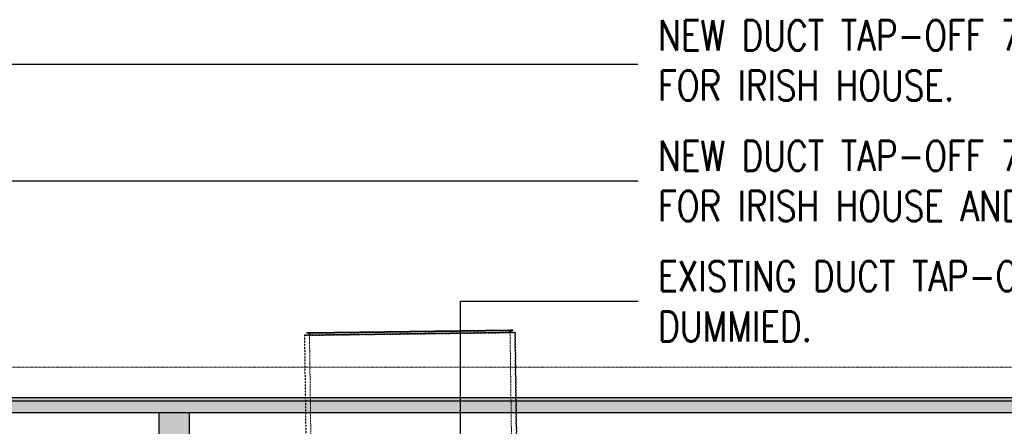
# Model space of a CAD drawing. Header units: millimetres. Extents: x -1097 to 62791, y -9731 to 18031.
# Tile 56 of 59: x 13402 to 18310, y 8835 to 10860. Entities that reach past the tile are written whole.
import ezdxf

# ---------------------------------------------------------------- set-up
doc = ezdxf.new("R2010")
doc.units = ezdxf.units.MM
for name, pattern in [('( Dashed )', [0.75, 0.5, -0.25]), ('DASHED', [19.049999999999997, 12.7, -6.35]), ('Hidden 0_75', [1.4999999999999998, 0.7499999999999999, -0.7499999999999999])]:
    doc.linetypes.add(name, pattern=pattern)
for name, color, linetype in [('0-MSC-MCP', 3, 'Continuous'), ('ACMV-EQP-SCHEDULE', 7, 'Continuous'), ('ACMV-MEPF_General Text', 7, 'Continuous'), ('Flooring', 8, 'Continuous')]:
    doc.layers.add(name, color=color, linetype=linetype)
for name, color, linetype, lineweight in [('00 Structural', 2, 'Continuous', 25), ('02 Furniture', 14, 'Continuous', 25), ('ACMV-XT-DUCT', 7, 'DASHED', 9), ('Furniture', 14, 'Continuous', 9), ('Grey', 8, 'Continuous', 9), ('V-DIFF', 6, 'Continuous', 25)]:
    doc.layers.add(name, color=color, linetype=linetype, lineweight=lineweight)
doc.layers.add('03 Partition', color=7, linetype='Continuous', lineweight=25, true_color=0x2776bb)
doc.layers.add('ACMV-DUCT-THERMAL-EXT-INS', color=9, linetype='DASHED', true_color=0x808080)
doc.layers.add('RCP LAYOUT', color=9, linetype='Continuous', true_color=0x808080)
doc.styles.add('Romans', font='romans.shx', dxfattribs={"width": 0.8})
doc.styles.get("Standard").update_dxf_attribs({"font": 'arial.ttf', "width": 0.8})
doc.dimstyles.new('ISO-25', dxfattribs={"dimtxt": 2.5, "dimasz": 2.5, "dimexe": 1.25, "dimexo": 0.625, "dimtad": 1, "dimtxsty": 'Standard', "dimcen": 2.5, "dimadec": 0, "dimazin": 0, "dimtfac": 1, "dimtmove": 0, "dimatfit": 3, "dimfxl": 1, "dimarcsym": 0})

# ---------------------------------------------------------------- blocks, each defined once
blk = doc.blocks.new('tsf H external wall')
at = {"layer": '0-MSC-MCP', "ltscale": 0.25, "true_color": 0x808080}
h = blk.add_hatch(color=8, dxfattribs=at)
h.dxf.hatch_style = 1
h.paths.add_polyline_path([(1716442.635372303, -78125.10488669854), (1716442.635372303, -78685.26231226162), (1716439.635372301, -78685.26231226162), (1716439.635372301, -78125.10488669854)])
at = {"layer": '03 Partition', "color": 8, "ltscale": 0.25, "true_color": 0x808080}
blk.add_line((1716442.635372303, -78188.4183502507), (1716442.635372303, -78685.26231226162), dxfattribs=at)
blk.add_lwpolyline([(1716442.635372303, -78125.10488669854), (1716442.635372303, -78685.26231226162), (1716439.635372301, -78685.26231226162), (1716439.635372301, -78125.10488669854)], close=True, dxfattribs=at)
blk = doc.blocks.new('plnnnn')
at = {"ltscale": 0.25, "true_color": 0x808080}
h = blk.add_hatch(color=8, dxfattribs=at)
h.dxf.hatch_style = 1
edge = h.paths.add_edge_path()
edge.add_line((1723862.992460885, -77684.4546372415), (1723858.480225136, -77680.45626541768))
edge.add_arc((1724099.377285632, -77873.2443613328), 308.5427744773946, 141.3299764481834, 165.7934505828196)
edge.add_line((1723800.270581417, -77797.52234884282), (1723806.463639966, -77797.52257680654))
edge.add_arc((1724098.252446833, -77872.73880491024), 301.3273780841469, 141.3288808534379, 165.5451914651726, ccw=False)
edge = h.paths.add_edge_path()
edge.add_line((1723883.866175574, -77652.07215517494), (1723888.373693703, -77656.08005798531))
edge.add_arc((1724101.742695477, -77871.95726866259), 303.5280893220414, 91.19275811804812, 134.6652081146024, ccw=False)
edge.add_line((1724095.424438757, -77568.49494704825), (1724095.424438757, -77562.49345739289))
edge.add_arc((1724101.467911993, -77871.37456746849), 308.940226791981, 91.12088866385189, 134.7769738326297)
at = {"layer": '00 Structural', "color": 8, "ltscale": 0.25, "true_color": 0x808080}
blk.add_lwpolyline([(1724099.443318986, -77562.43069779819, 0.1961272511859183), (1723883.85762573, -77652.08060861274), (1723881.320402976, -77654.67644202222), (1723911.718744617, -77681.60849343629), (1723915.699392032, -77677.11439231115), (1723889.945160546, -77654.30633250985)], format="xyb", dxfattribs=at)
at = {"layer": '02 Furniture', "color": 8, "true_color": 0x808080, "rotation": 90}
blk.add_blockref('tsf H external wall', (1645414.162126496, -1794005.066070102), dxfattribs=at)
blk = doc.blocks.new('steel cols')
at = {"layer": '00 Structural', "ltscale": 0.25, "true_color": 0x808080}
h = blk.add_hatch(color=8, dxfattribs=at)
h.dxf.hatch_style = 1
h.paths.add_polyline_path([(1723381.977154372, -77443.60850557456), (1723381.977154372, -77449.60850557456), (1723387.977154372, -77449.60850557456), (1723387.977154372, -77443.60850557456)])
at = {"layer": '00 Structural', "color": 8, "ltscale": 0.25, "true_color": 0x808080}
blk.add_lwpolyline([(1723381.977154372, -77443.60850557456), (1723387.977154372, -77443.60850557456), (1723387.977154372, -77449.60850557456), (1723381.977154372, -77449.60850557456)], close=True, dxfattribs=at)
blk = doc.blocks.new('columns by us')
at = {"layer": '00 Structural', "color": 8, "true_color": 0x808080, "xscale": -1}
blk.add_blockref('steel cols', (3447222.814204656, -121.8240797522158), dxfattribs=at)
blk = doc.blocks.new('grid 2')
at = {"layer": 'Flooring', "color": 8, "ltscale": 0.25, "true_color": 0x808080}
blk.add_lwpolyline([(1721906.164354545, -78870.11713534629, -0.9434730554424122), (1721833.907863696, -78865.90794400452), (1721778.556152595, -78865.53855581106), (1721778.556123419, -78747.53057620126), (1721976.219971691, -78747.5183214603, -0.3406929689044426), (1722275.418965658, -78512.43877840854), (1721509.188209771, -78512.43943964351, 0.3942123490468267), (1721454.188209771, -78567.43943964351), (1721454.188209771, -78812.38872380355, -1.031559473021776), (1721454.188209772, -78919.39907187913), (1721454.188209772, -79157.98386275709), (1721499.188209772, -79157.98386275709), (1721499.188209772, -79214.98386275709), (1721906.181623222, -79214.9838627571), (1721906.164351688, -78870.06006854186)], format="xyb", dxfattribs=at)
blk = doc.blocks.new('IRISH HOUSE-RCP LAYOUT')
at = {"layer": 'Furniture', "color": 8, "ltscale": 0.25, "true_color": 0x808080}
blk.add_lwpolyline([(20816.54741821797, 8977.743238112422), (1458.955107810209, 8977.743238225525, 0.4141522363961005), (-41.67898340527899, 7586.210395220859), (-41.92480301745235, 944.0317999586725, 0.9565398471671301), (-41.99467802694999, -944.0286941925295), (-42.23422350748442, -7416.6768538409), (-194.6342234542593, -7416.6768538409), (-194.6342234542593, -9019.285108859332), (1106.035796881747, -9019.285108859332), (1106.03579688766, -8866.885108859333), (11438.3984781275, -8866.885108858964)], format="xyb", dxfattribs=at)
at = {"layer": 'Grey', "color": 8, "linetype": '( Dashed )', "ltscale": 0.2, "true_color": 0x808080}
blk.add_lwpolyline([(20817.02697602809, 8977.760033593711), (20816.54741821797, 9130.143238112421), (1461.74886756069, 9130.143238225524, 0.4141547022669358), (-194.0788794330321, 7589.022605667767), (-194.3197703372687, 1080.020287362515, 0.836103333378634), (-194.3997104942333, -1080.005901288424), (-194.6285834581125, -7264.2768538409), (-347.0342234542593, -7264.2768538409), (-347.0342234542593, -9171.685108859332), (1258.435796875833, -9171.685108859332), (1258.435796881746, -9019.285108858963), (11438.3984781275, -9019.285108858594), (11438.3984781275, -8866.885108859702)], format="xyb", dxfattribs=at)
at = {"xscale": 25.4, "yscale": 25.4, "zscale": 25.4}
blk.add_blockref('grid 2', (-43724944.66814373, 2003175.55778255), dxfattribs=at)
at = {"layer": '00 Structural', "color": 8, "true_color": 0x808080, "xscale": 25.4, "yscale": 25.4, "zscale": 25.4}
blk.add_blockref('columns by us', (-43771308.83332622, 1979063.499757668), dxfattribs=at)
at = {"layer": 'Grey', "color": 8, "true_color": 0x808080, "xscale": 25.4, "yscale": 25.4, "zscale": 25.4}
blk.add_blockref('plnnnn', (-43771308.83332622, 1979063.499757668), dxfattribs=at)
blk = doc.blocks.new('A$C4ac76d66')
at = {"layer": 'ACMV-DUCT-THERMAL-EXT-INS', "linetype": 'Hidden 0_75'}
for p, q in [((5401.625670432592, 9363.708168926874), (4351.718911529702, 9349.715398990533)), ((4351.718911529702, 9349.715398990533), (5401.625670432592, 9363.708168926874)), ((4351.718911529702, 9349.715398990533), (4364.252461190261, 8409.296985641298)), ((4351.718911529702, 9349.715398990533), (4364.252461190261, 8409.296985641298)), ((5414.159220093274, 8423.289755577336), (5401.625670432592, 9363.708168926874)), ((5401.625670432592, 9363.708168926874), (5414.159220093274, 8423.289755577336))]:
    blk.add_line(p, q, dxfattribs=at)
at = {"layer": 'ACMV-XT-DUCT', "ltscale": 0.1}
for p, q in [((4376.716691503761, 9350.048560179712), (5376.627890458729, 9363.375007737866)), ((4389.250241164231, 8409.630146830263), (4376.716691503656, 9350.048560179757)), ((5376.627890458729, 9363.375007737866), (5389.161440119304, 8422.956594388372))]:
    blk.add_line(p, q, dxfattribs=at)
at = {"layer": 'V-DIFF'}
for p, q in [((5376.461309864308, 9375.873897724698), (4376.550110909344, 9362.547450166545)), ((4376.550110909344, 9362.547450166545), (5376.461309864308, 9375.873897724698)), ((5376.461309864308, 9375.873897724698), (4376.550110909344, 9362.547450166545)), ((4376.550110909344, 9362.547450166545), (5376.461309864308, 9375.873897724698)), ((5388.960199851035, 9376.040478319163), (5376.461309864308, 9375.873897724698)), ((5376.461309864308, 9375.873897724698), (5388.960199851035, 9376.040478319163)), ((5376.461309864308, 9375.873897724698), (5376.501314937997, 9372.87223346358)), ((5376.501314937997, 9372.87223346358), (5376.461309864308, 9375.873897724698)), ((5376.461309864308, 9375.873897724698), (5376.461309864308, 9375.873897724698)), ((5376.461309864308, 9375.873897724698), (5376.461309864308, 9375.873897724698)), ((5376.461309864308, 9375.873897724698), (5376.501289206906, 9372.874164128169)), ((5376.627890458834, 9363.37500773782), (5376.461309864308, 9375.873897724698)), ((5376.461309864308, 9375.873897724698), (5376.627890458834, 9363.37500773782)), ((5376.501289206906, 9372.874164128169), (5376.461309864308, 9375.873897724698)), ((5376.461309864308, 9375.873897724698), (5376.461309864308, 9375.873897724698)), ((5388.960199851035, 9376.040478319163), (5388.960199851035, 9376.040478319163)), ((5388.960199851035, 9376.040478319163), (5389.000204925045, 9373.03881405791)), ((5389.000204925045, 9373.03881405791), (5388.960199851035, 9376.040478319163)), ((4364.051220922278, 9362.380869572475), (4376.550110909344, 9362.547450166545)), ((4376.550110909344, 9362.547450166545), (4364.051220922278, 9362.380869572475)), ((4364.051220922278, 9362.380869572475), (4364.091225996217, 9359.379205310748)), ((4364.091225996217, 9359.379205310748), (4364.051220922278, 9362.380869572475)), ((4364.051220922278, 9362.380869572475), (4364.051220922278, 9362.380869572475)), ((4376.590115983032, 9359.545785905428), (4364.091225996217, 9359.379205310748)), ((4376.590115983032, 9359.545785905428), (4364.091225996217, 9359.379205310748)), ((4364.091225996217, 9359.379205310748), (4364.091225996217, 9359.379205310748)), ((5376.801288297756, 9372.876231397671), (4376.290142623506, 9359.541787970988)), ((4376.290142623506, 9359.541787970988), (5376.801288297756, 9372.876231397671)), ((4376.290142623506, 9359.541787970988), (4376.290142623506, 9359.541787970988)), ((4376.416718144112, 9350.044562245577), (4376.290142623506, 9359.541787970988)), ((4376.416718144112, 9350.044562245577), (4376.290142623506, 9359.541787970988)), ((5376.927863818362, 9363.37900567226), (4376.416718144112, 9350.044562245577)), ((4376.416718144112, 9350.044562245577), (5376.927863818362, 9363.37900567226)), ((4376.416718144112, 9350.044562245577), (4376.416718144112, 9350.044562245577)), ((4376.550110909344, 9362.547450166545), (4376.550110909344, 9362.547450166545)), ((4376.550110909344, 9362.547450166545), (4376.590115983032, 9359.545785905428)), ((4376.590115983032, 9359.545785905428), (4376.550110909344, 9362.547450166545)), ((4376.550110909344, 9362.547450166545), (4376.716691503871, 9350.048560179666)), ((4376.590090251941, 9359.547716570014), (4376.550110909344, 9362.547450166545)), ((4376.550110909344, 9362.547450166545), (4376.550110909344, 9362.547450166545)), ((4376.550110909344, 9362.547450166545), (4376.550110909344, 9362.547450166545)), ((4376.550110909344, 9362.547450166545), (4376.590090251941, 9359.547716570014)), ((4376.716691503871, 9350.048560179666), (4376.550110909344, 9362.547450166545)), ((4376.590090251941, 9359.547716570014), (5376.501289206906, 9372.874164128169)), ((4376.590090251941, 9359.547716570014), (5376.501289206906, 9372.874164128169)), ((4376.590090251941, 9359.547716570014), (5376.501289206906, 9372.874164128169)), ((4376.590090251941, 9359.547716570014), (5376.501289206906, 9372.874164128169)), ((4376.716691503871, 9350.048560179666), (4376.590090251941, 9359.547716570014)), ((4376.590090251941, 9359.547716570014), (4376.590090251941, 9359.547716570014)), ((4376.590090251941, 9359.547716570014), (4376.590090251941, 9359.547716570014)), ((4376.590090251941, 9359.547716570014), (4376.716691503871, 9350.048560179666)), ((5376.501314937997, 9372.87223346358), (4376.590115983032, 9359.545785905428)), ((4376.590115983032, 9359.545785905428), (5376.501314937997, 9372.87223346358)), ((4376.590115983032, 9359.545785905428), (4376.590115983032, 9359.545785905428)), ((4376.716691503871, 9350.048560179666), (4376.590115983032, 9359.545785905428)), ((4376.716691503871, 9350.048560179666), (4376.590115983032, 9359.545785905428)), ((4376.590115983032, 9359.545785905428), (4376.590115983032, 9359.545785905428)), ((5376.627890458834, 9363.37500773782), (4376.716691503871, 9350.048560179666)), ((4376.716691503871, 9350.048560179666), (5376.627890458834, 9363.37500773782)), ((4376.716691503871, 9350.048560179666), (5376.627890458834, 9363.37500773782)), ((4376.716691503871, 9350.048560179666), (5376.627890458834, 9363.37500773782)), ((4376.716691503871, 9350.048560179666), (5376.627890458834, 9363.37500773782)), ((4376.716691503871, 9350.048560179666), (5376.627890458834, 9363.37500773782)), ((4376.716691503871, 9350.048560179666), (4376.716691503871, 9350.048560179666)), ((4376.716691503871, 9350.048560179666), (4376.716691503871, 9350.048560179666)), ((4376.716691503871, 9350.048560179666), (4376.716691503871, 9350.048560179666)), ((5376.501289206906, 9372.874164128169), (5376.501289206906, 9372.874164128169)), ((5376.501289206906, 9372.874164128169), (5376.627890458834, 9363.37500773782)), ((5376.627890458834, 9363.37500773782), (5376.501289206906, 9372.874164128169)), ((5376.501289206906, 9372.874164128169), (5376.501289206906, 9372.874164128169)), ((5376.501314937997, 9372.87223346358), (5389.000204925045, 9373.03881405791)), ((5376.501314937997, 9372.87223346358), (5389.000204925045, 9373.03881405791)), ((5376.501314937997, 9372.87223346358), (5376.501314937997, 9372.87223346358)), ((5376.501314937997, 9372.87223346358), (5376.627890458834, 9363.37500773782)), ((5376.627890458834, 9363.37500773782), (5376.501314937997, 9372.87223346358)), ((5376.501314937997, 9372.87223346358), (5376.501314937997, 9372.87223346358)), ((5376.627890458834, 9363.37500773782), (5376.627890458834, 9363.37500773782)), ((5376.627890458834, 9363.37500773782), (5376.627890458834, 9363.37500773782)), ((5376.627890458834, 9363.37500773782), (5376.627890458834, 9363.37500773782)), ((5376.801288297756, 9372.876231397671), (5376.801288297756, 9372.876231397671)), ((5376.801288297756, 9372.876231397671), (5376.927863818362, 9363.37900567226)), ((5376.927863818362, 9363.37900567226), (5376.801288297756, 9372.876231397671)), ((5376.927863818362, 9363.37900567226), (5376.927863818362, 9363.37900567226)), ((5389.000204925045, 9373.03881405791), (5389.000204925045, 9373.03881405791))]:
    blk.add_line(p, q, dxfattribs=at)

msp = doc.modelspace()

# ---------------------------------------------------------------- block references
at = {"color": 8, "true_color": 0x808080}
msp.add_blockref('A$C4ac76d66', (10470.25858402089, -61.43660263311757), dxfattribs=at)
at = {"layer": 'RCP LAYOUT'}
msp.add_blockref('IRISH HOUSE-RCP LAYOUT', (0, 0), dxfattribs=at)

# ---------------------------------------------------------------- texts
at = {"layer": 'ACMV-MEPF_General Text', "char_height": 150, "attachment_point": 4, "style": 'Romans'}
for s, width, gutter_width, heights, insert in [('\\pxql;NEW DUCT TAP-OFF 700x250 WITH 2000 CFM FOR IRISH HOUSE.', 4332.740893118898, 1039.673064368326, [888.2804329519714], (16585.17220537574, 10657.39336955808)), ("\\pxql;NEW DUCT TAP-OFF 750x400 WITH 4400 CFM FOR IRISH HOUSE AND JAIME'S PIZZERIA.", 4344.996589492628, 785.9281186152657, [523.7133503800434], (16585.17220537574, 10057.39336955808)), ('\\pxql;EXISTING DUCT TAP-OFF TO BE DEMOLISHED AND DUMMIED.', 4556.697645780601, 1, [741.4900111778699], (16585.17220537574, 9457.393369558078))]:
    msp.add_mtext_dynamic_manual_height_columns(s, width=width, gutter_width=gutter_width, heights=heights, dxfattribs=dict(at, insert=insert))

# ---------------------------------------------------------------- leaders
at = {"layer": 'ACMV-EQP-SCHEDULE'}
for points, override in [([(8292.686713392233, 5191.894916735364), (8292.686713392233, 10638.73696198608), (16484.3974012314, 10638.73696198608)], {"dimasz": 150, "dimtad": 0}), ([(11849.54707571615, 5643.407759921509), (11849.54707571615, 10057.39336955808), (16485.17220537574, 10057.39336955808)], {"dimasz": 150, "dimgap": 0.625, "dimtad": 0}), ([(15599.00447794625, 5999.398347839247), (15599.00447794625, 9457.393369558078), (16485.17220537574, 9457.393369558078)], {"dimasz": 150, "dimtad": 0, "dimldrblk": 'Dot'})]:
    msp.add_leader(points, dimstyle='ISO-25', override=override, dxfattribs=at)

doc.saveas('drawing.dxf')
